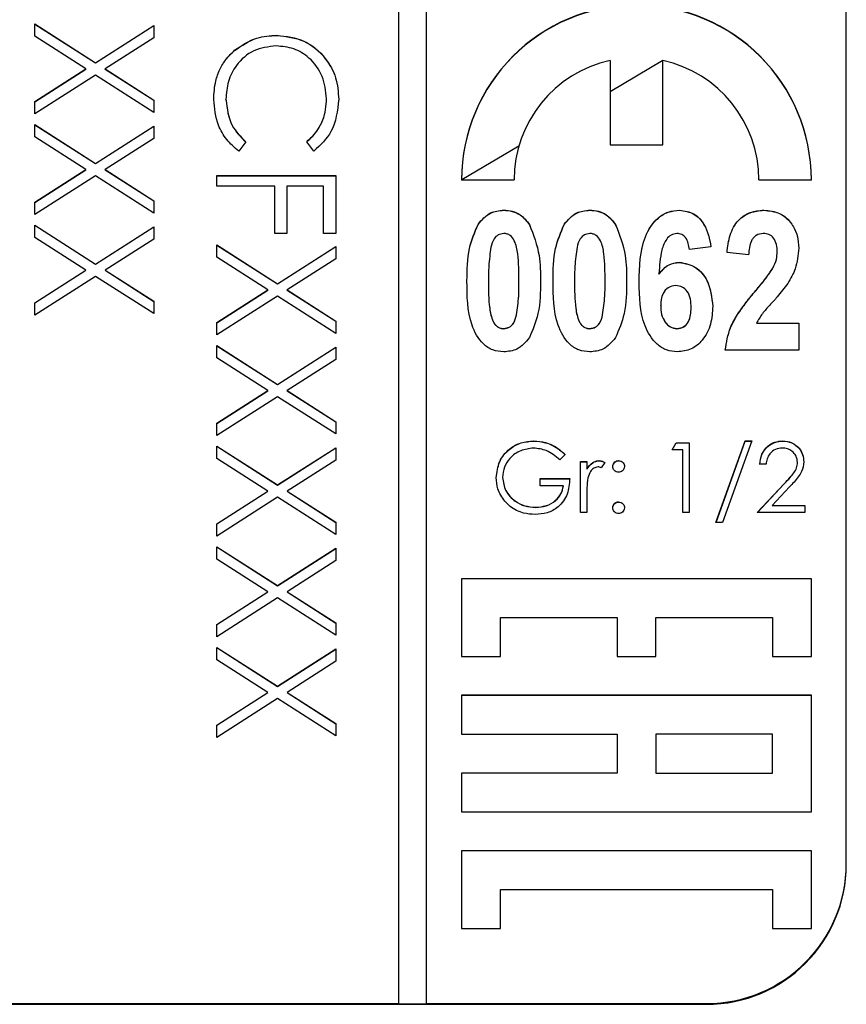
# Model space of a CAD drawing. Header units: millimetres. Extents: x 589 to 2891, y 103 to 1967.
# Tile 7 of 26: x 1391 to 1403, y 1043 to 1057. Entities that reach past the tile are written whole.
import ezdxf

# ---------------------------------------------------------------- set-up
doc = ezdxf.new("R2010")
doc.units = ezdxf.units.MM

msp = doc.modelspace()

# ---------------------------------------------------------------- linework, layer by layer
at = {"color": 7, "linetype": 'Continuous', "lineweight": 25}
for p, q in [((1396.538, 1102.712), (1396.538, 1042.726)), ((1396.938, 1042.726), (1396.938, 1102.712)), ((1402.938, 1044.726), (1402.938, 1100.713)), ((1391.338, 1056.726), (1392.205, 1056.171)), ((1391.338, 1056.55), (1391.338, 1056.726)), ((1391.338, 1056.724), (1392.205, 1056.169)), ((1392.205, 1056.171), (1393.038, 1056.704)), ((1392.205, 1056.169), (1393.038, 1056.702)), ((1393.038, 1056.704), (1393.038, 1056.528)), ((1392.067, 1056.083), (1391.338, 1056.55)), ((1393.038, 1056.528), (1392.343, 1056.083)), ((1394.798, 1056.562), (1394.798, 1056.564)), ((1394.192, 1056.346), (1394.192, 1056.349)), ((1399.563, 1056.205), (1399.563, 1054.996)), ((1400.313, 1056.203), (1399.563, 1055.757)), ((1400.313, 1054.996), (1400.313, 1056.205)), ((1391.338, 1055.617), (1392.067, 1056.083)), ((1391.338, 1055.614), (1392.067, 1056.081)), ((1392.067, 1056.081), (1392.067, 1056.083)), ((1392.205, 1056.169), (1392.205, 1056.171)), ((1392.343, 1056.083), (1393.038, 1055.638)), ((1392.343, 1056.081), (1392.343, 1056.083)), ((1392.343, 1056.081), (1393.038, 1055.636)), ((1392.205, 1055.995), (1391.338, 1055.441)), ((1393.038, 1055.462), (1392.205, 1055.995)), ((1393.038, 1055.638), (1393.038, 1055.462)), ((1394.069, 1055.646), (1394.069, 1055.649)), ((1395.507, 1055.657), (1395.507, 1055.659)), ((1391.338, 1055.441), (1391.338, 1055.617)), ((1391.338, 1055.288), (1392.205, 1054.733)), ((1391.338, 1055.112), (1391.338, 1055.288)), ((1391.338, 1055.286), (1392.205, 1054.731)), ((1392.205, 1054.733), (1393.038, 1055.266)), ((1392.205, 1054.731), (1393.038, 1055.264)), ((1393.038, 1055.266), (1393.038, 1055.09)), ((1392.067, 1054.645), (1391.338, 1055.112)), ((1393.038, 1055.09), (1392.343, 1054.645)), ((1394.352, 1055.042), (1394.251, 1054.908)), ((1395.326, 1054.908), (1395.224, 1055.042)), ((1399.563, 1054.996), (1400.313, 1054.996)), ((1392.205, 1054.731), (1392.205, 1054.733)), ((1391.338, 1054.178), (1392.067, 1054.645)), ((1391.338, 1054.176), (1392.067, 1054.643)), ((1392.205, 1054.557), (1391.338, 1054.002)), ((1392.067, 1054.643), (1392.067, 1054.645)), ((1393.038, 1054.024), (1392.205, 1054.557)), ((1392.343, 1054.645), (1393.038, 1054.2)), ((1392.343, 1054.643), (1392.343, 1054.645)), ((1392.343, 1054.643), (1393.038, 1054.198)), ((1393.938, 1054.407), (1393.938, 1054.559)), ((1393.938, 1054.559), (1395.638, 1054.559)), ((1393.938, 1054.557), (1395.638, 1054.557)), ((1395.638, 1054.559), (1395.638, 1053.731)), ((1394.766, 1054.407), (1393.938, 1054.407)), ((1394.766, 1053.731), (1394.766, 1054.407)), ((1394.941, 1054.407), (1394.941, 1053.731)), ((1395.464, 1054.407), (1394.941, 1054.407)), ((1395.464, 1053.731), (1395.464, 1054.407)), ((1397.438, 1054.496), (1398.188, 1054.496)), ((1401.688, 1054.496), (1402.438, 1054.496)), ((1391.338, 1054.002), (1391.338, 1054.178)), ((1393.038, 1054.2), (1393.038, 1054.024)), ((1398.041, 1054.063), (1398.041, 1054.065)), ((1399.271, 1054.063), (1399.271, 1054.065)), ((1400.554, 1054.063), (1400.554, 1054.065)), ((1401.758, 1054.063), (1401.758, 1054.065)), ((1391.338, 1053.85), (1392.205, 1053.295)), ((1391.338, 1053.674), (1391.338, 1053.85)), ((1391.338, 1053.848), (1392.205, 1053.293)), ((1392.205, 1053.295), (1393.038, 1053.828)), ((1392.205, 1053.293), (1393.038, 1053.826)), ((1393.038, 1053.828), (1393.038, 1053.652)), ((1397.674, 1053.859), (1397.674, 1053.862)), ((1398.408, 1053.857), (1398.408, 1053.859)), ((1398.905, 1053.859), (1398.905, 1053.862)), ((1399.639, 1053.857), (1399.639, 1053.859)), ((1392.067, 1053.207), (1391.338, 1053.674)), ((1394.941, 1053.731), (1394.766, 1053.731)), ((1395.638, 1053.731), (1395.464, 1053.731)), ((1393.038, 1053.652), (1392.343, 1053.207)), ((1393.938, 1053.568), (1394.805, 1053.013)), ((1393.938, 1053.392), (1393.938, 1053.568)), ((1393.938, 1053.566), (1394.805, 1053.011)), ((1394.805, 1053.013), (1395.638, 1053.546)), ((1394.805, 1053.011), (1395.638, 1053.544)), ((1395.638, 1053.546), (1395.638, 1053.37)), ((1401.002, 1053.543), (1400.694, 1053.501)), ((1394.667, 1052.925), (1393.938, 1053.392)), ((1401.541, 1053.424), (1401.233, 1053.461)), ((1401.951, 1053.467), (1401.951, 1053.469)), ((1392.205, 1053.293), (1392.205, 1053.295)), ((1395.638, 1053.37), (1394.943, 1052.925)), ((1400.551, 1053.319), (1400.551, 1053.321)), ((1391.338, 1052.74), (1392.067, 1053.207)), ((1391.338, 1052.738), (1392.067, 1053.205)), ((1392.205, 1053.119), (1391.338, 1052.564)), ((1392.067, 1053.205), (1392.067, 1053.207)), ((1393.038, 1052.586), (1392.205, 1053.119)), ((1392.343, 1053.207), (1393.038, 1052.762)), ((1392.343, 1053.205), (1392.343, 1053.207)), ((1392.343, 1053.205), (1393.038, 1052.76)), ((1400.26, 1053.152), (1400.26, 1053.154)), ((1401.889, 1053.236), (1401.889, 1053.238)), ((1394.805, 1053.011), (1394.805, 1053.013)), ((1397.823, 1053.049), (1397.823, 1053.051)), ((1398.258, 1053.049), (1398.258, 1053.051)), ((1398.566, 1053.049), (1398.566, 1053.051)), ((1399.053, 1053.049), (1399.053, 1053.051)), ((1399.489, 1053.049), (1399.489, 1053.051)), ((1399.797, 1053.049), (1399.797, 1053.051)), ((1393.938, 1052.458), (1394.667, 1052.925)), ((1393.938, 1052.456), (1394.667, 1052.923)), ((1394.805, 1052.837), (1393.938, 1052.282)), ((1394.667, 1052.923), (1394.667, 1052.925)), ((1395.638, 1052.304), (1394.805, 1052.837)), ((1394.943, 1052.925), (1395.638, 1052.48)), ((1394.943, 1052.923), (1394.943, 1052.925)), ((1394.943, 1052.923), (1395.638, 1052.478)), ((1401.643, 1052.913), (1401.643, 1052.915)), ((1391.338, 1052.564), (1391.338, 1052.74)), ((1393.038, 1052.762), (1393.038, 1052.586)), ((1400.284, 1052.698), (1400.284, 1052.7)), ((1398.224, 1052.567), (1398.224, 1052.569)), ((1399.454, 1052.567), (1399.454, 1052.569)), ((1400.72, 1052.67), (1400.72, 1052.672)), ((1393.938, 1052.282), (1393.938, 1052.458)), ((1395.638, 1052.48), (1395.638, 1052.304)), ((1401.654, 1052.45), (1402.258, 1052.45)), ((1401.654, 1052.448), (1401.654, 1052.45)), ((1401.654, 1052.448), (1402.258, 1052.448)), ((1402.258, 1052.45), (1402.258, 1052.065)), ((1398.041, 1052.371), (1398.041, 1052.373)), ((1399.271, 1052.371), (1399.271, 1052.373)), ((1400.516, 1052.371), (1400.516, 1052.373)), ((1393.938, 1052.13), (1394.805, 1051.575)), ((1393.938, 1051.954), (1393.938, 1052.13)), ((1393.938, 1052.128), (1394.805, 1051.573)), ((1394.805, 1051.575), (1395.638, 1052.108)), ((1394.805, 1051.573), (1395.638, 1052.106)), ((1395.638, 1052.108), (1395.638, 1051.932)), ((1402.258, 1052.065), (1401.207, 1052.065)), ((1394.667, 1051.487), (1393.938, 1051.954)), ((1395.638, 1051.932), (1394.943, 1051.487)), ((1394.805, 1051.573), (1394.805, 1051.575)), ((1393.938, 1051.02), (1394.667, 1051.487)), ((1393.938, 1051.018), (1394.667, 1051.485)), ((1394.667, 1051.485), (1394.667, 1051.487)), ((1394.943, 1051.487), (1395.638, 1051.042)), ((1394.943, 1051.485), (1394.943, 1051.487)), ((1394.943, 1051.485), (1395.638, 1051.04)), ((1394.805, 1051.399), (1393.938, 1050.844)), ((1395.638, 1050.866), (1394.805, 1051.399)), ((1393.938, 1050.844), (1393.938, 1051.02)), ((1395.638, 1051.042), (1395.638, 1050.866)), ((1398.471, 1050.765), (1398.471, 1050.767)), ((1400.446, 1050.639), (1400.504, 1050.741)), ((1400.447, 1050.639), (1400.504, 1050.739)), ((1400.504, 1050.741), (1400.689, 1050.741)), ((1400.504, 1050.739), (1400.504, 1050.741)), ((1400.504, 1050.739), (1400.689, 1050.739)), ((1400.689, 1050.741), (1400.689, 1049.742)), ((1401.074, 1049.601), (1401.492, 1050.767)), ((1401.075, 1049.601), (1401.492, 1050.765)), ((1401.587, 1050.767), (1401.168, 1049.601)), ((1401.492, 1050.767), (1401.587, 1050.767)), ((1401.492, 1050.765), (1401.492, 1050.767)), ((1401.492, 1050.765), (1401.586, 1050.765)), ((1402.028, 1050.765), (1402.028, 1050.767)), ((1393.938, 1050.692), (1394.805, 1050.137)), ((1393.938, 1050.516), (1393.938, 1050.692)), ((1393.938, 1050.69), (1394.805, 1050.135)), ((1394.805, 1050.137), (1395.638, 1050.67)), ((1394.805, 1050.135), (1395.638, 1050.668)), ((1395.638, 1050.67), (1395.638, 1050.494)), ((1400.599, 1050.639), (1400.446, 1050.639)), ((1400.599, 1049.742), (1400.599, 1050.639)), ((1394.667, 1050.049), (1393.938, 1050.516)), ((1395.638, 1050.494), (1394.943, 1050.049)), ((1398.92, 1050.571), (1398.843, 1050.498)), ((1399.138, 1050.472), (1399.228, 1050.472)), ((1399.138, 1049.742), (1399.138, 1050.472)), ((1399.138, 1050.47), (1399.228, 1050.47)), ((1399.228, 1050.472), (1399.228, 1050.365)), ((1399.406, 1050.483), (1399.406, 1050.485)), ((1399.484, 1050.46), (1399.435, 1050.382)), ((1399.683, 1050.483), (1399.683, 1050.485)), ((1401.792, 1050.434), (1401.702, 1050.434)), ((1402.241, 1050.46), (1402.241, 1050.462)), ((1399.228, 1050.363), (1399.228, 1050.365)), ((1398.023, 1050.244), (1398.023, 1050.246)), ((1398.561, 1050.229), (1398.984, 1050.229)), ((1398.561, 1050.126), (1398.561, 1050.229)), ((1398.561, 1050.227), (1398.984, 1050.227)), ((1401.664, 1049.742), (1402.051, 1050.155)), ((1401.666, 1049.742), (1402.051, 1050.153)), ((1402.051, 1050.153), (1402.051, 1050.155)), ((1393.938, 1049.582), (1394.667, 1050.049)), ((1393.938, 1049.58), (1394.667, 1050.047)), ((1394.667, 1050.047), (1394.667, 1050.049)), ((1394.805, 1050.135), (1394.805, 1050.137)), ((1394.943, 1050.049), (1395.638, 1049.604)), ((1394.943, 1050.047), (1394.943, 1050.049)), ((1394.943, 1050.047), (1395.638, 1049.602)), ((1398.894, 1050.126), (1398.561, 1050.126)), ((1398.894, 1050.124), (1398.894, 1050.126)), ((1402.128, 1050.111), (1401.878, 1049.844)), ((1394.805, 1049.961), (1393.938, 1049.406)), ((1395.638, 1049.428), (1394.805, 1049.961)), ((1399.228, 1049.987), (1399.228, 1049.742)), ((1399.683, 1049.893), (1399.683, 1049.896)), ((1398.497, 1049.816), (1398.497, 1049.819)), ((1399.228, 1049.742), (1399.138, 1049.742)), ((1400.689, 1049.742), (1400.599, 1049.742)), ((1402.343, 1049.742), (1401.664, 1049.742)), ((1401.878, 1049.844), (1402.343, 1049.844)), ((1401.878, 1049.842), (1401.878, 1049.844)), ((1401.878, 1049.842), (1402.343, 1049.842)), ((1402.343, 1049.844), (1402.343, 1049.742)), ((1395.638, 1049.604), (1395.638, 1049.428)), ((1401.168, 1049.601), (1401.074, 1049.601)), ((1393.938, 1049.406), (1393.938, 1049.582)), ((1393.938, 1049.254), (1394.805, 1048.699)), ((1393.938, 1049.078), (1393.938, 1049.254)), ((1393.938, 1049.252), (1394.805, 1048.697)), ((1394.805, 1048.699), (1395.638, 1049.232)), ((1394.805, 1048.697), (1395.638, 1049.23)), ((1395.638, 1049.232), (1395.638, 1049.056)), ((1394.667, 1048.611), (1393.938, 1049.078)), ((1395.638, 1049.056), (1394.943, 1048.611)), ((1397.438, 1048.797), (1397.438, 1047.687)), ((1402.438, 1048.797), (1397.438, 1048.797)), ((1402.438, 1048.795), (1397.438, 1048.795)), ((1402.438, 1047.687), (1402.438, 1048.797)), ((1393.938, 1048.144), (1394.667, 1048.611)), ((1393.938, 1048.142), (1394.667, 1048.609)), ((1394.667, 1048.609), (1394.667, 1048.611)), ((1394.805, 1048.697), (1394.805, 1048.699)), ((1394.943, 1048.611), (1395.638, 1048.166)), ((1394.943, 1048.609), (1394.943, 1048.611)), ((1394.943, 1048.609), (1395.638, 1048.164)), ((1394.805, 1048.523), (1393.938, 1047.968)), ((1395.638, 1047.99), (1394.805, 1048.523)), ((1397.994, 1047.687), (1397.994, 1048.242)), ((1397.994, 1048.242), (1399.66, 1048.242)), ((1399.66, 1048.242), (1399.66, 1047.687)), ((1400.216, 1047.687), (1400.216, 1048.242)), ((1400.216, 1048.242), (1401.882, 1048.242)), ((1401.882, 1048.242), (1401.882, 1047.687)), ((1393.938, 1047.968), (1393.938, 1048.144)), ((1395.638, 1048.166), (1395.638, 1047.99)), ((1393.938, 1047.816), (1394.805, 1047.261)), ((1393.938, 1047.64), (1393.938, 1047.816)), ((1393.938, 1047.813), (1394.805, 1047.258)), ((1394.805, 1047.261), (1395.638, 1047.794)), ((1394.805, 1047.258), (1395.638, 1047.792)), ((1395.638, 1047.794), (1395.638, 1047.618)), ((1394.667, 1047.173), (1393.938, 1047.64)), ((1395.638, 1047.618), (1394.943, 1047.173)), ((1397.438, 1047.687), (1397.994, 1047.687)), ((1399.66, 1047.687), (1400.216, 1047.687)), ((1401.882, 1047.687), (1402.438, 1047.687)), ((1394.805, 1047.258), (1394.805, 1047.261)), ((1393.938, 1046.706), (1394.667, 1047.173)), ((1393.938, 1046.704), (1394.667, 1047.171)), ((1394.805, 1047.085), (1393.938, 1046.53)), ((1394.667, 1047.171), (1394.667, 1047.173)), ((1395.638, 1046.552), (1394.805, 1047.085)), ((1394.943, 1047.173), (1395.638, 1046.728)), ((1394.943, 1047.171), (1394.943, 1047.173)), ((1394.943, 1047.171), (1395.638, 1046.726)), ((1402.438, 1047.131), (1397.438, 1047.131)), ((1397.438, 1047.131), (1397.438, 1046.576)), ((1402.438, 1047.129), (1397.438, 1047.129)), ((1402.438, 1045.465), (1402.438, 1047.131)), ((1393.938, 1046.53), (1393.938, 1046.706)), ((1395.638, 1046.728), (1395.638, 1046.552)), ((1397.438, 1046.576), (1399.66, 1046.576)), ((1399.66, 1046.576), (1399.66, 1046.02)), ((1400.216, 1046.576), (1400.216, 1046.02)), ((1401.882, 1046.576), (1400.216, 1046.576)), ((1401.882, 1046.02), (1401.882, 1046.576)), ((1399.66, 1046.02), (1397.438, 1046.02)), ((1397.438, 1046.02), (1397.438, 1045.465)), ((1399.66, 1046.018), (1397.438, 1046.018)), ((1399.66, 1046.018), (1399.66, 1046.02)), ((1400.216, 1046.02), (1401.882, 1046.02)), ((1400.216, 1046.018), (1400.216, 1046.02)), ((1400.216, 1046.018), (1401.882, 1046.018)), ((1401.882, 1046.018), (1401.882, 1046.02)), ((1397.438, 1045.465), (1402.438, 1045.465)), ((1402.438, 1044.91), (1397.438, 1044.91)), ((1397.438, 1044.91), (1397.438, 1043.799)), ((1402.438, 1044.907), (1397.438, 1044.907)), ((1402.438, 1043.799), (1402.438, 1044.91)), ((1402.938, 1044.715), (1402.938, 1044.726)), ((1397.994, 1043.799), (1397.994, 1044.354)), ((1397.994, 1044.354), (1401.882, 1044.354)), ((1401.882, 1044.354), (1401.882, 1043.799)), ((1397.438, 1043.799), (1397.994, 1043.799)), ((1401.882, 1043.799), (1402.438, 1043.799)), ((1384.938, 1042.726), (1396.538, 1042.726)), ((1384.938, 1042.715), (1400.938, 1042.715)), ((1396.538, 1042.724), (1396.538, 1042.726)), ((1396.538, 1042.724), (1396.938, 1042.724)), ((1396.938, 1042.726), (1400.938, 1042.726)), ((1396.938, 1042.724), (1396.938, 1042.726)), ((1400.938, 1042.715), (1400.938, 1042.726))]:
    msp.add_line(p, q, dxfattribs=at)
at = {"color": 8, "linetype": 'Continuous', "lineweight": 25}
msp.add_line((1398.256, 1054.98), (1397.442, 1054.496), dxfattribs=at)
at = {"color": 7, "linetype": 'Continuous', "lineweight": 25}
for centre, radius, start, end in [((1399.938, 1054.496), 2.5, 0.0108, 179.9892), ((1399.938, 1054.493), 2.5, 0.0108, 179.9892), ((1399.938, 1054.496), 1.75, 102.3653, 179.9952), ((1399.938, 1054.496), 1.75, 0.0048, 77.6347), ((1400.938, 1044.726), 2, 269.9933, 359.9933), ((1400.938, 1044.715), 2, 269.9933, 359.9933)]:
    msp.add_arc(centre, radius, start, end, dxfattribs=at)
for points, knots in [([(1394.192, 1056.349), (1394.295, 1056.419), (1394.479, 1056.545), (1394.7, 1056.558), (1394.798, 1056.564)], [0, 0, 0, 0, 0.559029, 1, 1, 1, 1]), ([(1394.192, 1056.346), (1394.295, 1056.417), (1394.479, 1056.543), (1394.7, 1056.556), (1394.798, 1056.562)], [0, 0, 0, 0, 0.5590286, 1, 1, 1, 1]), ([(1394.798, 1056.564), (1394.931, 1056.549), (1395.198, 1056.518), (1395.489, 1056.266), (1395.658, 1055.964), (1395.674, 1055.754), (1395.682, 1055.65)], [0, 0, 0, 0, 0.2795119, 0.5590796, 0.7793739, 1, 1, 1, 1]), ([(1394.798, 1056.562), (1394.931, 1056.546), (1395.198, 1056.515), (1395.489, 1056.264), (1395.658, 1055.961), (1395.674, 1055.752), (1395.682, 1055.647)], [0, 0, 0, 0, 0.279512, 0.55908, 0.779374, 1, 1, 1, 1]), ([(1393.894, 1055.648), (1393.899, 1055.737), (1393.908, 1055.884), (1393.977, 1056.078), (1394.067, 1056.228), (1394.15, 1056.309), (1394.192, 1056.349)], [0, 0, 0, 0, 0.339838, 0.559927, 0.779959, 1, 1, 1, 1]), ([(1393.894, 1055.645), (1393.899, 1055.735), (1393.908, 1055.882), (1393.977, 1056.076), (1394.067, 1056.226), (1394.15, 1056.306), (1394.192, 1056.346)], [0, 0, 0, 0, 0.3398376, 0.5599275, 0.7799589, 1, 1, 1, 1]), ([(1394.786, 1056.412), (1394.676, 1056.399), (1394.456, 1056.373), (1394.219, 1056.16), (1394.087, 1055.907), (1394.075, 1055.735), (1394.069, 1055.649)], [0, 0, 0, 0, 0.279434, 0.558921, 0.779283, 1, 1, 1, 1]), ([(1395.507, 1055.659), (1395.495, 1055.768), (1395.47, 1055.985), (1395.285, 1056.238), (1395.043, 1056.388), (1394.872, 1056.404), (1394.786, 1056.412)], [0, 0, 0, 0, 0.279856, 0.559519, 0.779686, 1, 1, 1, 1]), ([(1394.251, 1054.908), (1394.191, 1054.961), (1394.071, 1055.065), (1393.926, 1055.317), (1393.906, 1055.522), (1393.894, 1055.648)], [0, 0, 0, 0, 0.28041, 0.560795, 1, 1, 1, 1]), ([(1394.069, 1055.649), (1394.085, 1055.517), (1394.113, 1055.282), (1394.279, 1055.115), (1394.352, 1055.042)], [0, 0, 0, 0, 0.558772, 1, 1, 1, 1]), ([(1394.069, 1055.646), (1394.085, 1055.515), (1394.113, 1055.28), (1394.279, 1055.113), (1394.352, 1055.039)], [0, 0, 0, 0, 0.558772, 1, 1, 1, 1]), ([(1395.224, 1055.042), (1395.282, 1055.097), (1395.377, 1055.189), (1395.458, 1055.355), (1395.5, 1055.504), (1395.505, 1055.608), (1395.507, 1055.659)], [0, 0, 0, 0, 0.339327, 0.559466, 0.779727, 1, 1, 1, 1]), ([(1395.224, 1055.039), (1395.282, 1055.095), (1395.377, 1055.186), (1395.458, 1055.352), (1395.5, 1055.502), (1395.505, 1055.605), (1395.507, 1055.657)], [0, 0, 0, 0, 0.339327, 0.559466, 0.779727, 1, 1, 1, 1]), ([(1395.682, 1055.65), (1395.663, 1055.486), (1395.631, 1055.195), (1395.419, 1054.996), (1395.326, 1054.908)], [0, 0, 0, 0, 0.559517, 1, 1, 1, 1]), ([(1397.674, 1053.862), (1397.728, 1053.927), (1397.825, 1054.043), (1397.975, 1054.058), (1398.041, 1054.065)], [0, 0, 0, 0, 0.558803, 1, 1, 1, 1]), ([(1397.674, 1053.859), (1397.728, 1053.925), (1397.825, 1054.041), (1397.975, 1054.056), (1398.041, 1054.063)], [0, 0, 0, 0, 0.558803, 1, 1, 1, 1]), ([(1398.041, 1054.065), (1398.082, 1054.062), (1398.164, 1054.056), (1398.302, 1053.995), (1398.368, 1053.911), (1398.408, 1053.859)], [0, 0, 0, 0, 0.280581, 0.560896, 1, 1, 1, 1]), ([(1398.041, 1054.063), (1398.082, 1054.06), (1398.164, 1054.054), (1398.302, 1053.992), (1398.368, 1053.908), (1398.408, 1053.857)], [0, 0, 0, 0, 0.280581, 0.560896, 1, 1, 1, 1]), ([(1398.905, 1053.862), (1398.959, 1053.927), (1399.056, 1054.043), (1399.205, 1054.058), (1399.271, 1054.065)], [0, 0, 0, 0, 0.558803, 1, 1, 1, 1]), ([(1398.905, 1053.859), (1398.959, 1053.925), (1399.056, 1054.041), (1399.205, 1054.056), (1399.271, 1054.063)], [0, 0, 0, 0, 0.558803, 1, 1, 1, 1]), ([(1399.271, 1054.065), (1399.312, 1054.062), (1399.395, 1054.056), (1399.533, 1053.995), (1399.599, 1053.911), (1399.639, 1053.859)], [0, 0, 0, 0, 0.280581, 0.560896, 1, 1, 1, 1]), ([(1399.271, 1054.063), (1399.312, 1054.06), (1399.395, 1054.054), (1399.533, 1053.992), (1399.599, 1053.908), (1399.639, 1053.857)], [0, 0, 0, 0, 0.280581, 0.560896, 1, 1, 1, 1]), ([(1399.976, 1053.038), (1399.981, 1053.26), (1399.988, 1053.593), (1400.197, 1053.932), (1400.389, 1054.049), (1400.499, 1054.06), (1400.554, 1054.065)], [0, 0, 0, 0, 0.500588, 0.749619, 0.874794, 1, 1, 1, 1]), ([(1399.976, 1053.036), (1399.981, 1053.258), (1399.988, 1053.591), (1400.197, 1053.93), (1400.389, 1054.047), (1400.499, 1054.057), (1400.554, 1054.063)], [0, 0, 0, 0, 0.500588, 0.749619, 0.874794, 1, 1, 1, 1]), ([(1400.554, 1054.065), (1400.625, 1054.055), (1400.768, 1054.034), (1400.946, 1053.832), (1400.981, 1053.653), (1401.002, 1053.543)], [0, 0, 0, 0, 0.279169, 0.559101, 1, 1, 1, 1]), ([(1400.554, 1054.063), (1400.625, 1054.052), (1400.768, 1054.032), (1400.946, 1053.83), (1400.981, 1053.65), (1401.002, 1053.541)], [0, 0, 0, 0, 0.279169, 0.559101, 1, 1, 1, 1]), ([(1401.233, 1053.461), (1401.243, 1053.545), (1401.263, 1053.71), (1401.374, 1053.923), (1401.56, 1054.046), (1401.692, 1054.059), (1401.758, 1054.065)], [0, 0, 0, 0, 0.2811052, 0.5601824, 0.7799674, 1, 1, 1, 1]), ([(1401.233, 1053.459), (1401.243, 1053.542), (1401.263, 1053.708), (1401.374, 1053.921), (1401.56, 1054.044), (1401.692, 1054.056), (1401.758, 1054.063)], [0, 0, 0, 0, 0.281105, 0.560182, 0.779967, 1, 1, 1, 1]), ([(1401.758, 1054.065), (1401.836, 1054.057), (1401.993, 1054.042), (1402.16, 1053.886), (1402.246, 1053.704), (1402.254, 1053.582), (1402.258, 1053.521)], [0, 0, 0, 0, 0.279686, 0.558598, 0.779111, 1, 1, 1, 1]), ([(1401.758, 1054.063), (1401.836, 1054.055), (1401.993, 1054.04), (1402.16, 1053.884), (1402.246, 1053.702), (1402.254, 1053.58), (1402.258, 1053.519)], [0, 0, 0, 0, 0.279686, 0.558598, 0.779111, 1, 1, 1, 1]), ([(1397.515, 1053.055), (1397.516, 1053.212), (1397.517, 1053.492), (1397.626, 1053.749), (1397.674, 1053.862)], [0, 0, 0, 0, 0.561126, 1, 1, 1, 1]), ([(1397.515, 1053.053), (1397.516, 1053.21), (1397.517, 1053.49), (1397.626, 1053.747), (1397.674, 1053.859)], [0, 0, 0, 0, 0.561126, 1, 1, 1, 1]), ([(1398.408, 1053.859), (1398.464, 1053.714), (1398.565, 1053.453), (1398.566, 1053.174), (1398.566, 1053.051)], [0, 0, 0, 0, 0.558267, 1, 1, 1, 1]), ([(1398.408, 1053.857), (1398.464, 1053.712), (1398.565, 1053.451), (1398.566, 1053.172), (1398.566, 1053.049)], [0, 0, 0, 0, 0.558267, 1, 1, 1, 1]), ([(1398.746, 1053.055), (1398.746, 1053.212), (1398.748, 1053.492), (1398.857, 1053.749), (1398.905, 1053.862)], [0, 0, 0, 0, 0.561126, 1, 1, 1, 1]), ([(1398.746, 1053.053), (1398.746, 1053.21), (1398.748, 1053.49), (1398.857, 1053.747), (1398.905, 1053.859)], [0, 0, 0, 0, 0.561126, 1, 1, 1, 1]), ([(1399.639, 1053.859), (1399.695, 1053.714), (1399.796, 1053.453), (1399.797, 1053.174), (1399.797, 1053.051)], [0, 0, 0, 0, 0.558267, 1, 1, 1, 1]), ([(1399.639, 1053.857), (1399.695, 1053.712), (1399.796, 1053.451), (1399.797, 1053.172), (1399.797, 1053.049)], [0, 0, 0, 0, 0.558267, 1, 1, 1, 1]), ([(1398.041, 1053.731), (1398.013, 1053.727), (1397.958, 1053.719), (1397.887, 1053.645), (1397.868, 1053.577), (1397.857, 1053.535)], [0, 0, 0, 0, 0.279177, 0.558619, 1, 1, 1, 1]), ([(1398.258, 1053.051), (1398.258, 1053.181), (1398.257, 1053.375), (1398.215, 1053.6), (1398.148, 1053.697), (1398.089, 1053.727), (1398.057, 1053.73), (1398.041, 1053.731)], [0, 0, 0, 0, 0.501059, 0.75088, 0.874945, 0.937481, 1, 1, 1, 1]), ([(1399.271, 1053.731), (1399.244, 1053.727), (1399.189, 1053.719), (1399.117, 1053.645), (1399.099, 1053.577), (1399.088, 1053.535)], [0, 0, 0, 0, 0.2791773, 0.5586195, 1, 1, 1, 1]), ([(1399.489, 1053.051), (1399.489, 1053.181), (1399.488, 1053.375), (1399.446, 1053.6), (1399.379, 1053.697), (1399.32, 1053.727), (1399.288, 1053.73), (1399.271, 1053.731)], [0, 0, 0, 0, 0.501059, 0.75088, 0.874945, 0.937481, 1, 1, 1, 1]), ([(1400.515, 1053.731), (1400.486, 1053.727), (1400.429, 1053.717), (1400.345, 1053.632), (1400.276, 1053.441), (1400.267, 1053.269), (1400.26, 1053.154)], [0, 0, 0, 0, 0.124187, 0.249061, 0.498254, 1, 1, 1, 1]), ([(1400.694, 1053.501), (1400.69, 1053.531), (1400.683, 1053.591), (1400.648, 1053.67), (1400.587, 1053.723), (1400.539, 1053.729), (1400.515, 1053.731)], [0, 0, 0, 0, 0.281004, 0.560864, 0.780418, 1, 1, 1, 1]), ([(1401.751, 1053.731), (1401.716, 1053.727), (1401.663, 1053.719), (1401.61, 1053.672), (1401.553, 1053.584), (1401.546, 1053.495), (1401.541, 1053.424)], [0, 0, 0, 0, 0.248696, 0.374368, 0.499925, 1, 1, 1, 1]), ([(1401.951, 1053.469), (1401.949, 1053.504), (1401.946, 1053.573), (1401.906, 1053.665), (1401.834, 1053.724), (1401.778, 1053.729), (1401.751, 1053.731)], [0, 0, 0, 0, 0.280885, 0.560496, 0.779917, 1, 1, 1, 1]), ([(1397.857, 1053.535), (1397.845, 1053.445), (1397.822, 1053.285), (1397.822, 1053.123), (1397.823, 1053.051)], [0, 0, 0, 0, 0.559712, 1, 1, 1, 1]), ([(1399.088, 1053.535), (1399.076, 1053.445), (1399.053, 1053.285), (1399.053, 1053.123), (1399.053, 1053.051)], [0, 0, 0, 0, 0.559712, 1, 1, 1, 1]), ([(1401.889, 1053.238), (1401.909, 1053.279), (1401.943, 1053.353), (1401.948, 1053.434), (1401.951, 1053.469)], [0, 0, 0, 0, 0.559914, 1, 1, 1, 1]), ([(1401.889, 1053.236), (1401.909, 1053.277), (1401.943, 1053.351), (1401.948, 1053.431), (1401.951, 1053.467)], [0, 0, 0, 0, 0.559914, 1, 1, 1, 1]), ([(1402.258, 1053.521), (1402.249, 1053.421), (1402.232, 1053.242), (1402.142, 1053.087), (1402.102, 1053.019)], [0, 0, 0, 0, 0.559099, 1, 1, 1, 1]), ([(1400.26, 1053.154), (1400.304, 1053.206), (1400.381, 1053.298), (1400.499, 1053.314), (1400.551, 1053.321)], [0, 0, 0, 0, 0.560019, 1, 1, 1, 1]), ([(1400.26, 1053.152), (1400.304, 1053.204), (1400.381, 1053.296), (1400.499, 1053.312), (1400.551, 1053.319)], [0, 0, 0, 0, 0.560019, 1, 1, 1, 1]), ([(1400.551, 1053.321), (1400.633, 1053.305), (1400.796, 1053.273), (1400.991, 1053.031), (1401.014, 1052.82), (1401.028, 1052.692)], [0, 0, 0, 0, 0.278667, 0.559714, 1, 1, 1, 1]), ([(1400.551, 1053.319), (1400.633, 1053.303), (1400.796, 1053.271), (1400.991, 1053.028), (1401.014, 1052.818), (1401.028, 1052.689)], [0, 0, 0, 0, 0.278667, 0.559714, 1, 1, 1, 1]), ([(1401.643, 1052.915), (1401.692, 1052.973), (1401.78, 1053.076), (1401.856, 1053.189), (1401.889, 1053.238)], [0, 0, 0, 0, 0.560211, 1, 1, 1, 1]), ([(1401.643, 1052.913), (1401.692, 1052.971), (1401.78, 1053.074), (1401.856, 1053.186), (1401.889, 1053.236)], [0, 0, 0, 0, 0.560211, 1, 1, 1, 1]), ([(1398.041, 1052.04), (1397.987, 1052.045), (1397.88, 1052.055), (1397.698, 1052.177), (1397.518, 1052.519), (1397.516, 1052.84), (1397.515, 1053.055)], [0, 0, 0, 0, 0.12513, 0.250188, 0.498801, 1, 1, 1, 1]), ([(1397.823, 1053.051), (1397.822, 1052.922), (1397.822, 1052.728), (1397.865, 1052.519), (1397.912, 1052.433), (1397.948, 1052.4), (1397.992, 1052.376), (1398.024, 1052.374), (1398.041, 1052.373)], [0, 0, 0, 0, 0.50053, 0.75007, 0.812672, 0.875017, 0.937485, 1, 1, 1, 1]), ([(1397.823, 1053.049), (1397.822, 1052.92), (1397.822, 1052.726), (1397.865, 1052.517), (1397.912, 1052.431), (1397.948, 1052.398), (1397.992, 1052.374), (1398.024, 1052.372), (1398.041, 1052.371)], [0, 0, 0, 0, 0.50053, 0.75007, 0.812672, 0.875017, 0.937485, 1, 1, 1, 1]), ([(1398.224, 1052.569), (1398.236, 1052.659), (1398.259, 1052.819), (1398.259, 1052.98), (1398.258, 1053.051)], [0, 0, 0, 0, 0.559708, 1, 1, 1, 1]), ([(1398.224, 1052.567), (1398.236, 1052.656), (1398.259, 1052.816), (1398.259, 1052.978), (1398.258, 1053.049)], [0, 0, 0, 0, 0.559708, 1, 1, 1, 1]), ([(1398.566, 1053.051), (1398.565, 1052.894), (1398.564, 1052.613), (1398.455, 1052.356), (1398.407, 1052.243)], [0, 0, 0, 0, 0.561137, 1, 1, 1, 1]), ([(1399.271, 1052.04), (1399.218, 1052.045), (1399.111, 1052.055), (1398.929, 1052.177), (1398.749, 1052.519), (1398.747, 1052.84), (1398.746, 1053.055)], [0, 0, 0, 0, 0.12513, 0.250188, 0.498801, 1, 1, 1, 1]), ([(1399.053, 1053.051), (1399.053, 1052.922), (1399.052, 1052.728), (1399.096, 1052.519), (1399.143, 1052.433), (1399.179, 1052.4), (1399.222, 1052.376), (1399.255, 1052.374), (1399.271, 1052.373)], [0, 0, 0, 0, 0.50053, 0.75007, 0.812672, 0.875017, 0.937485, 1, 1, 1, 1]), ([(1399.053, 1053.049), (1399.053, 1052.92), (1399.052, 1052.726), (1399.096, 1052.517), (1399.143, 1052.431), (1399.179, 1052.398), (1399.222, 1052.374), (1399.255, 1052.372), (1399.271, 1052.371)], [0, 0, 0, 0, 0.50053, 0.75007, 0.812672, 0.875017, 0.937485, 1, 1, 1, 1]), ([(1399.454, 1052.569), (1399.467, 1052.659), (1399.49, 1052.819), (1399.489, 1052.98), (1399.489, 1053.051)], [0, 0, 0, 0, 0.559708, 1, 1, 1, 1]), ([(1399.454, 1052.567), (1399.467, 1052.656), (1399.49, 1052.816), (1399.489, 1052.978), (1399.489, 1053.049)], [0, 0, 0, 0, 0.5597085, 1, 1, 1, 1]), ([(1399.797, 1053.051), (1399.796, 1052.894), (1399.795, 1052.613), (1399.686, 1052.356), (1399.638, 1052.243)], [0, 0, 0, 0, 0.561137, 1, 1, 1, 1]), ([(1400.522, 1052.04), (1400.469, 1052.045), (1400.363, 1052.055), (1400.183, 1052.175), (1399.987, 1052.503), (1399.98, 1052.824), (1399.976, 1053.038)], [0, 0, 0, 0, 0.125109, 0.250273, 0.499351, 1, 1, 1, 1]), ([(1400.5, 1052.988), (1400.463, 1052.982), (1400.387, 1052.969), (1400.295, 1052.858), (1400.288, 1052.76), (1400.284, 1052.7)], [0, 0, 0, 0, 0.279132, 0.559241, 1, 1, 1, 1]), ([(1400.72, 1052.672), (1400.719, 1052.712), (1400.716, 1052.793), (1400.676, 1052.901), (1400.596, 1052.975), (1400.532, 1052.984), (1400.5, 1052.988)], [0, 0, 0, 0, 0.281199, 0.560681, 0.780502, 1, 1, 1, 1]), ([(1402.102, 1053.019), (1402.052, 1052.954), (1401.971, 1052.845), (1401.843, 1052.706), (1401.734, 1052.589), (1401.681, 1052.496), (1401.654, 1052.45)], [0, 0, 0, 0, 0.339945, 0.56012, 0.780287, 1, 1, 1, 1]), ([(1401.207, 1052.065), (1401.225, 1052.175), (1401.255, 1052.355), (1401.381, 1052.577), (1401.506, 1052.75), (1401.597, 1052.86), (1401.643, 1052.915)], [0, 0, 0, 0, 0.33935, 0.559373, 0.779669, 1, 1, 1, 1]), ([(1401.207, 1052.063), (1401.225, 1052.172), (1401.255, 1052.353), (1401.381, 1052.575), (1401.506, 1052.748), (1401.597, 1052.858), (1401.643, 1052.913)], [0, 0, 0, 0, 0.33935, 0.559373, 0.779669, 1, 1, 1, 1]), ([(1400.284, 1052.7), (1400.286, 1052.659), (1400.29, 1052.575), (1400.339, 1052.468), (1400.418, 1052.389), (1400.483, 1052.378), (1400.516, 1052.373)], [0, 0, 0, 0, 0.280998, 0.560646, 0.780915, 1, 1, 1, 1]), ([(1400.284, 1052.698), (1400.286, 1052.656), (1400.29, 1052.573), (1400.339, 1052.466), (1400.418, 1052.387), (1400.483, 1052.376), (1400.516, 1052.371)], [0, 0, 0, 0, 0.280998, 0.560646, 0.780915, 1, 1, 1, 1]), ([(1401.028, 1052.692), (1401.023, 1052.605), (1401.013, 1052.432), (1400.901, 1052.213), (1400.727, 1052.063), (1400.59, 1052.047), (1400.522, 1052.04)], [0, 0, 0, 0, 0.280898, 0.560626, 0.780338, 1, 1, 1, 1]), ([(1398.041, 1052.373), (1398.068, 1052.377), (1398.123, 1052.385), (1398.194, 1052.459), (1398.213, 1052.527), (1398.224, 1052.569)], [0, 0, 0, 0, 0.279177, 0.558619, 1, 1, 1, 1]), ([(1398.041, 1052.371), (1398.068, 1052.375), (1398.123, 1052.383), (1398.194, 1052.457), (1398.213, 1052.525), (1398.224, 1052.567)], [0, 0, 0, 0, 0.279177, 0.558619, 1, 1, 1, 1]), ([(1399.271, 1052.373), (1399.299, 1052.377), (1399.353, 1052.385), (1399.425, 1052.459), (1399.443, 1052.527), (1399.454, 1052.569)], [0, 0, 0, 0, 0.279177, 0.558619, 1, 1, 1, 1]), ([(1399.271, 1052.371), (1399.299, 1052.375), (1399.353, 1052.383), (1399.425, 1052.457), (1399.443, 1052.525), (1399.454, 1052.567)], [0, 0, 0, 0, 0.279177, 0.558619, 1, 1, 1, 1]), ([(1400.516, 1052.373), (1400.55, 1052.378), (1400.619, 1052.389), (1400.713, 1052.499), (1400.717, 1052.603), (1400.72, 1052.672)], [0, 0, 0, 0, 0.249702, 0.499814, 1, 1, 1, 1]), ([(1400.516, 1052.371), (1400.55, 1052.376), (1400.619, 1052.387), (1400.713, 1052.497), (1400.717, 1052.601), (1400.72, 1052.67)], [0, 0, 0, 0, 0.249702, 0.499814, 1, 1, 1, 1]), ([(1398.407, 1052.243), (1398.353, 1052.178), (1398.256, 1052.061), (1398.106, 1052.046), (1398.041, 1052.04)], [0, 0, 0, 0, 0.5588026, 1, 1, 1, 1]), ([(1399.638, 1052.243), (1399.584, 1052.178), (1399.486, 1052.061), (1399.337, 1052.046), (1399.271, 1052.04)], [0, 0, 0, 0, 0.558803, 1, 1, 1, 1]), ([(1397.933, 1050.242), (1397.943, 1050.32), (1397.962, 1050.477), (1398.106, 1050.653), (1398.286, 1050.752), (1398.409, 1050.762), (1398.471, 1050.767)], [0, 0, 0, 0, 0.279585, 0.559075, 0.779415, 1, 1, 1, 1]), ([(1397.933, 1050.24), (1397.943, 1050.318), (1397.962, 1050.475), (1398.106, 1050.651), (1398.286, 1050.75), (1398.409, 1050.76), (1398.471, 1050.765)], [0, 0, 0, 0, 0.279585, 0.559075, 0.779415, 1, 1, 1, 1]), ([(1398.471, 1050.767), (1398.528, 1050.763), (1398.622, 1050.756), (1398.744, 1050.706), (1398.839, 1050.646), (1398.893, 1050.596), (1398.92, 1050.571)], [0, 0, 0, 0, 0.339527, 0.559586, 0.779731, 1, 1, 1, 1]), ([(1398.471, 1050.765), (1398.528, 1050.761), (1398.622, 1050.754), (1398.744, 1050.704), (1398.839, 1050.644), (1398.893, 1050.594), (1398.92, 1050.569)], [0, 0, 0, 0, 0.339527, 0.559586, 0.779731, 1, 1, 1, 1]), ([(1401.702, 1050.434), (1401.708, 1050.482), (1401.72, 1050.58), (1401.805, 1050.691), (1401.913, 1050.757), (1401.99, 1050.764), (1402.028, 1050.767)], [0, 0, 0, 0, 0.280029, 0.559515, 0.779668, 1, 1, 1, 1]), ([(1401.702, 1050.432), (1401.708, 1050.48), (1401.72, 1050.577), (1401.805, 1050.688), (1401.913, 1050.755), (1401.99, 1050.762), (1402.028, 1050.765)], [0, 0, 0, 0, 0.280029, 0.559515, 0.779668, 1, 1, 1, 1]), ([(1402.028, 1050.767), (1402.073, 1050.763), (1402.162, 1050.754), (1402.261, 1050.673), (1402.321, 1050.574), (1402.327, 1050.505), (1402.33, 1050.47)], [0, 0, 0, 0, 0.2798914, 0.559188, 0.7795727, 1, 1, 1, 1]), ([(1402.028, 1050.765), (1402.073, 1050.761), (1402.162, 1050.752), (1402.261, 1050.671), (1402.321, 1050.572), (1402.327, 1050.503), (1402.33, 1050.468)], [0, 0, 0, 0, 0.279891, 0.559188, 0.779573, 1, 1, 1, 1]), ([(1398.468, 1050.665), (1398.404, 1050.657), (1398.278, 1050.641), (1398.13, 1050.535), (1398.039, 1050.395), (1398.028, 1050.296), (1398.023, 1050.246)], [0, 0, 0, 0, 0.2798542, 0.5595672, 0.7798434, 1, 1, 1, 1]), ([(1398.843, 1050.498), (1398.781, 1050.549), (1398.671, 1050.64), (1398.53, 1050.657), (1398.468, 1050.665)], [0, 0, 0, 0, 0.55981, 1, 1, 1, 1]), ([(1402.024, 1050.665), (1401.989, 1050.661), (1401.921, 1050.654), (1401.844, 1050.592), (1401.802, 1050.514), (1401.795, 1050.46), (1401.792, 1050.434)], [0, 0, 0, 0, 0.279693, 0.55878, 0.779138, 1, 1, 1, 1]), ([(1402.241, 1050.462), (1402.236, 1050.493), (1402.228, 1050.555), (1402.167, 1050.62), (1402.097, 1050.659), (1402.048, 1050.663), (1402.024, 1050.665)], [0, 0, 0, 0, 0.2791258, 0.5589784, 0.77935, 1, 1, 1, 1]), ([(1399.228, 1050.365), (1399.253, 1050.399), (1399.288, 1050.447), (1399.357, 1050.481), (1399.389, 1050.484), (1399.406, 1050.485)], [0, 0, 0, 0, 0.558841, 0.779474, 1, 1, 1, 1]), ([(1399.228, 1050.363), (1399.253, 1050.397), (1399.288, 1050.445), (1399.357, 1050.478), (1399.389, 1050.481), (1399.406, 1050.483)], [0, 0, 0, 0, 0.558841, 0.779474, 1, 1, 1, 1]), ([(1399.406, 1050.485), (1399.421, 1050.483), (1399.449, 1050.48), (1399.473, 1050.466), (1399.484, 1050.46)], [0, 0, 0, 0, 0.559243, 1, 1, 1, 1]), ([(1399.406, 1050.483), (1399.421, 1050.481), (1399.449, 1050.478), (1399.473, 1050.464), (1399.484, 1050.458)], [0, 0, 0, 0, 0.5592431, 1, 1, 1, 1]), ([(1399.599, 1050.402), (1399.601, 1050.414), (1399.604, 1050.439), (1399.627, 1050.466), (1399.654, 1050.482), (1399.673, 1050.484), (1399.683, 1050.485)], [0, 0, 0, 0, 0.279539, 0.559327, 0.779689, 1, 1, 1, 1]), ([(1399.599, 1050.4), (1399.601, 1050.412), (1399.604, 1050.436), (1399.627, 1050.464), (1399.654, 1050.48), (1399.673, 1050.482), (1399.683, 1050.483)], [0, 0, 0, 0, 0.279539, 0.559327, 0.779689, 1, 1, 1, 1]), ([(1399.683, 1050.485), (1399.695, 1050.484), (1399.72, 1050.481), (1399.747, 1050.458), (1399.764, 1050.431), (1399.765, 1050.412), (1399.766, 1050.402)], [0, 0, 0, 0, 0.279602, 0.559212, 0.779475, 1, 1, 1, 1]), ([(1399.683, 1050.483), (1399.695, 1050.482), (1399.72, 1050.479), (1399.747, 1050.456), (1399.764, 1050.429), (1399.765, 1050.409), (1399.766, 1050.4)], [0, 0, 0, 0, 0.279602, 0.559212, 0.779475, 1, 1, 1, 1]), ([(1402.051, 1050.155), (1402.08, 1050.186), (1402.128, 1050.236), (1402.189, 1050.31), (1402.232, 1050.38), (1402.238, 1050.435), (1402.241, 1050.462)], [0, 0, 0, 0, 0.340542, 0.56085, 0.780599, 1, 1, 1, 1]), ([(1402.051, 1050.153), (1402.08, 1050.184), (1402.128, 1050.234), (1402.189, 1050.307), (1402.232, 1050.378), (1402.238, 1050.433), (1402.241, 1050.46)], [0, 0, 0, 0, 0.340542, 0.56085, 0.780599, 1, 1, 1, 1]), ([(1402.33, 1050.47), (1402.324, 1050.422), (1402.314, 1050.342), (1402.25, 1050.251), (1402.191, 1050.179), (1402.149, 1050.134), (1402.128, 1050.111)], [0, 0, 0, 0, 0.338375, 0.558753, 0.77936, 1, 1, 1, 1]), ([(1399.389, 1050.395), (1399.368, 1050.391), (1399.325, 1050.382), (1399.271, 1050.323), (1399.254, 1050.27), (1399.244, 1050.238)], [0, 0, 0, 0, 0.278435, 0.558783, 1, 1, 1, 1]), ([(1399.435, 1050.382), (1399.427, 1050.386), (1399.412, 1050.393), (1399.396, 1050.395), (1399.389, 1050.395)], [0, 0, 0, 0, 0.560396, 1, 1, 1, 1]), ([(1399.683, 1050.319), (1399.671, 1050.32), (1399.646, 1050.323), (1399.619, 1050.346), (1399.602, 1050.373), (1399.6, 1050.392), (1399.599, 1050.402)], [0, 0, 0, 0, 0.279647, 0.559299, 0.779615, 1, 1, 1, 1]), ([(1399.766, 1050.402), (1399.765, 1050.39), (1399.762, 1050.365), (1399.739, 1050.338), (1399.712, 1050.321), (1399.693, 1050.319), (1399.683, 1050.319)], [0, 0, 0, 0, 0.279517, 0.559326, 0.779544, 1, 1, 1, 1]), ([(1398.055, 1049.905), (1398.016, 1049.962), (1397.945, 1050.065), (1397.937, 1050.188), (1397.933, 1050.242)], [0, 0, 0, 0, 0.5593165, 1, 1, 1, 1]), ([(1398.023, 1050.246), (1398.033, 1050.18), (1398.053, 1050.048), (1398.186, 1049.908), (1398.34, 1049.831), (1398.444, 1049.823), (1398.497, 1049.819)], [0, 0, 0, 0, 0.279051, 0.558582, 0.779235, 1, 1, 1, 1]), ([(1398.023, 1050.244), (1398.033, 1050.178), (1398.053, 1050.046), (1398.186, 1049.906), (1398.34, 1049.829), (1398.444, 1049.821), (1398.497, 1049.816)], [0, 0, 0, 0, 0.279051, 0.558582, 0.779235, 1, 1, 1, 1]), ([(1398.984, 1050.229), (1398.978, 1050.153), (1398.966, 1050.003), (1398.839, 1049.824), (1398.666, 1049.728), (1398.548, 1049.72), (1398.489, 1049.716)], [0, 0, 0, 0, 0.280351, 0.559367, 0.779371, 1, 1, 1, 1]), ([(1399.244, 1050.238), (1399.238, 1050.191), (1399.227, 1050.108), (1399.228, 1050.024), (1399.228, 1049.987)], [0, 0, 0, 0, 0.559637, 1, 1, 1, 1]), ([(1398.497, 1049.819), (1398.548, 1049.823), (1398.651, 1049.83), (1398.778, 1049.905), (1398.866, 1050.008), (1398.885, 1050.087), (1398.894, 1050.126)], [0, 0, 0, 0, 0.280258, 0.55994, 0.779939, 1, 1, 1, 1]), ([(1398.497, 1049.816), (1398.548, 1049.82), (1398.651, 1049.828), (1398.778, 1049.903), (1398.866, 1050.005), (1398.885, 1050.085), (1398.894, 1050.124)], [0, 0, 0, 0, 0.280258, 0.55994, 0.779939, 1, 1, 1, 1]), ([(1398.489, 1049.716), (1398.433, 1049.719), (1398.342, 1049.725), (1398.222, 1049.77), (1398.129, 1049.827), (1398.08, 1049.879), (1398.055, 1049.905)], [0, 0, 0, 0, 0.339789, 0.559872, 0.779908, 1, 1, 1, 1]), ([(1399.599, 1049.812), (1399.601, 1049.825), (1399.604, 1049.849), (1399.627, 1049.876), (1399.654, 1049.893), (1399.673, 1049.895), (1399.683, 1049.896)], [0, 0, 0, 0, 0.279576, 0.559284, 0.779552, 1, 1, 1, 1]), ([(1399.599, 1049.81), (1399.601, 1049.822), (1399.604, 1049.847), (1399.627, 1049.874), (1399.654, 1049.891), (1399.673, 1049.893), (1399.683, 1049.893)], [0, 0, 0, 0, 0.279576, 0.559284, 0.779552, 1, 1, 1, 1]), ([(1399.683, 1049.896), (1399.695, 1049.894), (1399.72, 1049.891), (1399.747, 1049.868), (1399.764, 1049.841), (1399.765, 1049.822), (1399.766, 1049.812)], [0, 0, 0, 0, 0.279602, 0.559212, 0.779475, 1, 1, 1, 1]), ([(1399.683, 1049.893), (1399.695, 1049.892), (1399.72, 1049.889), (1399.747, 1049.866), (1399.764, 1049.839), (1399.765, 1049.82), (1399.766, 1049.81)], [0, 0, 0, 0, 0.279602, 0.559212, 0.779475, 1, 1, 1, 1]), ([(1399.683, 1049.729), (1399.671, 1049.73), (1399.646, 1049.733), (1399.619, 1049.756), (1399.602, 1049.783), (1399.6, 1049.803), (1399.599, 1049.812)], [0, 0, 0, 0, 0.279628, 0.559268, 0.779583, 1, 1, 1, 1]), ([(1399.766, 1049.812), (1399.765, 1049.8), (1399.762, 1049.775), (1399.739, 1049.748), (1399.712, 1049.731), (1399.692, 1049.73), (1399.683, 1049.729)], [0, 0, 0, 0, 0.279515, 0.559486, 0.779684, 1, 1, 1, 1])]:
    msp.add_open_spline(points, degree=3, knots=knots, dxfattribs=at)

doc.saveas('drawing.dxf')
